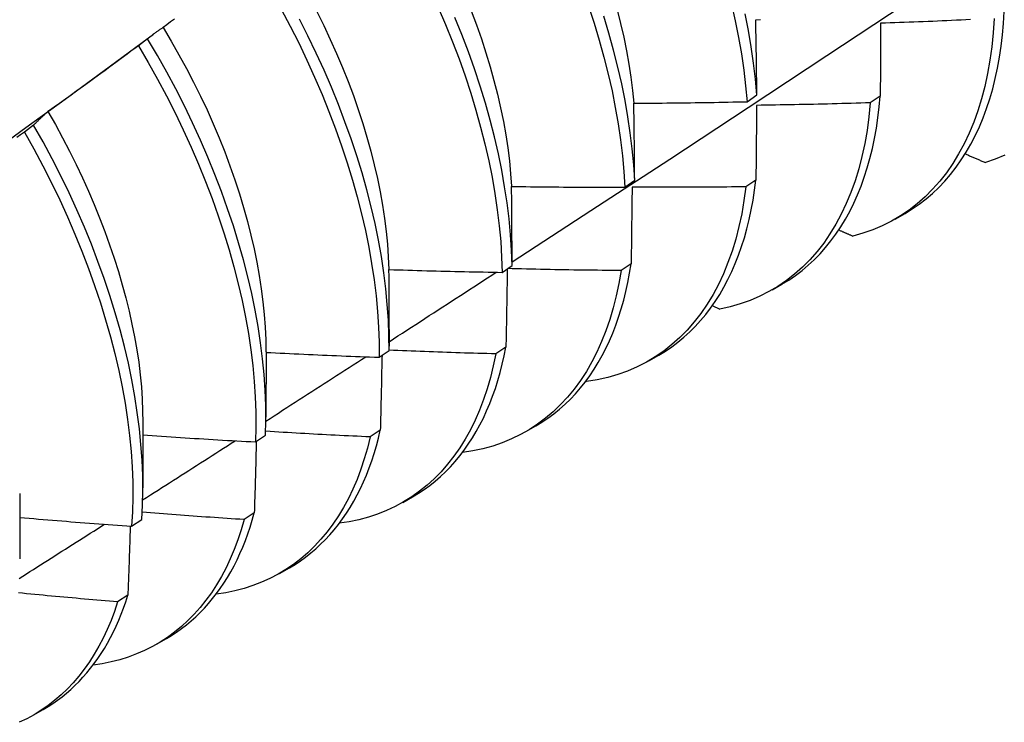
# Model space of a CAD drawing. Header units: inches. Extents: x 8.8 to 84.2, y 6.4 to 55.5.
# Tile 43 of 52: x 76.423 to 76.702, y 30.802 to 31.001. Entities that reach past the tile are written whole.
import ezdxf

# ---------------------------------------------------------------- set-up
doc = ezdxf.new("R2010")
doc.units = ezdxf.units.IN
doc.header["$MEASUREMENT"] = 0
doc.layers.add('Visible Edges(ANSI)', color=7, linetype='Continuous', lineweight=25)

msp = doc.modelspace()

# ---------------------------------------------------------------- linework, layer by layer
at = {"layer": 'Visible Edges(ANSI)'}
for p, q in [((76.44717, 30.98664), (76.4611, 30.99693)), ((76.45942, 30.99561), (76.45682, 30.99363)), ((76.62884, 30.97781), (76.63163, 30.97976)), ((76.66649, 30.97942), (76.66366, 30.9775)), ((76.42721, 30.97116), (76.42461, 30.96919)), ((76.59429, 30.95365), (76.59709, 30.9556)), ((76.63134, 30.95566), (76.6285, 30.95374)), ((76.6707, 30.94462), (76.67351, 30.94624)), ((76.55962, 30.92956), (76.56243, 30.93151)), ((76.59607, 30.93198), (76.59322, 30.93007)), ((76.6359, 30.92459), (76.63872, 30.9262)), ((76.61903, 30.92014), (76.62112, 30.91919)), ((76.52766, 30.91339), (76.52766, 30.90867)), ((76.56069, 30.9084), (76.55782, 30.9065)), ((76.49288, 30.90707), (76.49286, 30.88863)), ((76.52484, 30.90555), (76.52765, 30.90749)), ((76.6011, 30.90455), (76.60392, 30.90617)), ((76.58328, 30.8988), (76.58348, 30.89871)), ((76.45808, 30.88703), (76.45806, 30.86859)), ((76.56631, 30.88451), (76.56912, 30.88613)), ((76.48993, 30.88161), (76.49275, 30.88354)), ((76.52519, 30.88491), (76.52231, 30.88302)), ((76.42329, 30.86699), (76.42326, 30.84855)), ((76.53151, 30.86447), (76.53432, 30.86609)), ((76.48957, 30.86153), (76.48669, 30.85965)), ((76.4549, 30.85776), (76.45774, 30.85968)), ((76.49671, 30.84443), (76.49952, 30.84605)), ((76.45384, 30.83826), (76.45095, 30.83638)), ((76.46191, 30.82439), (76.46472, 30.82601)), ((76.42711, 30.80435), (76.42992, 30.80597))]:
    msp.add_line(p, q, dxfattribs=at)
at = {"layer": 'Visible Edges(ANSI)', "flags": 128}
for points in [[(76.56243, 30.93249), (76.58472, 30.94703), (76.60698, 30.9616), (76.6292, 30.9762), (76.65138, 30.99083), (76.67351, 31.00549), (76.69561, 31.02018), (76.71767, 31.0349), (76.73968, 31.04965), (76.76166, 31.06442), (76.78359, 31.07922), (76.80549, 31.09404), (76.82734, 31.10889), (76.84916, 31.12376), (76.87094, 31.13865), (76.89267, 31.15356)], [(76.62447, 31.00537), (76.62553, 31.00065), (76.62646, 30.99597), (76.62726, 30.99134), (76.62792, 30.98677), (76.62845, 30.98226), (76.62884, 30.97781)], [(76.49716, 31.00397), (76.4997, 30.9992), (76.50212, 30.99441), (76.50443, 30.98958), (76.50663, 30.98474), (76.50872, 30.97989), (76.51068, 30.97503), (76.51253, 30.97018), (76.51425, 30.96532), (76.51585, 30.96048), (76.51732, 30.95566), (76.51866, 30.95087), (76.51988, 30.9461), (76.52096, 30.94137), (76.52191, 30.93669), (76.52273, 30.93205), (76.52342, 30.92746), (76.52397, 30.92294), (76.52439, 30.91848), (76.52467, 30.91409), (76.52482, 30.90978), (76.52484, 30.90555)], [(76.50724, 31.00327), (76.50919, 30.99933), (76.51105, 30.99539), (76.51282, 30.99143), (76.5145, 30.98747), (76.51608, 30.98351), (76.51757, 30.97955), (76.51895, 30.9756), (76.52024, 30.97166), (76.52142, 30.96774), (76.5225, 30.96384), (76.52348, 30.95996), (76.52436, 30.95611), (76.52513, 30.9523), (76.5258, 30.94853), (76.52636, 30.9448), (76.52682, 30.94112), (76.52718, 30.93748), (76.52743, 30.9339), (76.52758, 30.93039)], [(76.54156, 31.00449), (76.54364, 30.99964), (76.54559, 30.99478), (76.54743, 30.98993), (76.54915, 30.98508), (76.55074, 30.98024), (76.5522, 30.97542), (76.55354, 30.97062), (76.55474, 30.96586), (76.55582, 30.96113), (76.55676, 30.95645), (76.55757, 30.95181), (76.55825, 30.94723), (76.5588, 30.94271), (76.55921, 30.93826), (76.55948, 30.93387), (76.55962, 30.92956)], [(76.55087, 31.00348), (76.55236, 30.99951), (76.55375, 30.99556), (76.55504, 30.99161), (76.55623, 30.98769), (76.55732, 30.98378), (76.55831, 30.9799), (76.5592, 30.97606), (76.55997, 30.97225), (76.56064, 30.96848), (76.56121, 30.96475), (76.56166, 30.96107), (76.56201, 30.95745), (76.56226, 30.95388)], [(76.58404, 31.00483), (76.58562, 30.99999), (76.58708, 30.99517), (76.58841, 30.99038), (76.58961, 30.98562), (76.59068, 30.98089), (76.59161, 30.97621), (76.59242, 30.97158), (76.59309, 30.967), (76.59362, 30.96248), (76.59403, 30.95803), (76.59429, 30.95365)], [(76.59211, 31.00376), (76.59309, 30.99988), (76.59398, 30.99603), (76.59476, 30.99222), (76.59543, 30.98844), (76.59601, 30.98471), (76.59647, 30.98102), (76.59683, 30.97739)], [(76.63163, 30.97976), (76.63123, 30.98422), (76.63069, 30.98873), (76.63001, 30.99331), (76.62921, 30.99795), (76.62827, 31.00263)], [(76.67351, 30.94624), (76.67556, 30.94749), (76.67754, 30.94886), (76.67945, 30.95033), (76.68129, 30.9519), (76.68306, 30.95359), (76.68476, 30.95537), (76.68638, 30.95726), (76.68793, 30.95926), (76.68941, 30.96135), (76.6908, 30.96354), (76.69212, 30.96582), (76.69335, 30.9682), (76.6945, 30.97067), (76.69557, 30.97323), (76.69656, 30.97588), (76.69746, 30.97862), (76.69827, 30.98143), (76.699, 30.98433), (76.69964, 30.98731), (76.7002, 30.99036), (76.70066, 30.99349), (76.70104, 30.99668), (76.70133, 30.99995), (76.70152, 31.00327)], [(76.46697, 31.00117), (76.46592, 31.00038), (76.46486, 30.99959), (76.46381, 30.9988)], [(76.52765, 30.90749), (76.52763, 30.91172), (76.52747, 30.91604), (76.52717, 30.92043), (76.52674, 30.9249), (76.52618, 30.92943), (76.52548, 30.93402), (76.52465, 30.93866), (76.52369, 30.94335), (76.5226, 30.94808), (76.52137, 30.95285), (76.52002, 30.95765), (76.51854, 30.96247), (76.51693, 30.96731), (76.5152, 30.97216), (76.51335, 30.97702), (76.51138, 30.98188), (76.50928, 30.98673), (76.50707, 30.99157), (76.50475, 30.99639), (76.50232, 31.00119)], [(76.56243, 30.93151), (76.56228, 30.93582), (76.56199, 30.94021), (76.56157, 30.94467), (76.56102, 30.9492), (76.56033, 30.95378), (76.55951, 30.95842), (76.55855, 30.96311), (76.55747, 30.96784), (76.55625, 30.97261), (76.5549, 30.9774), (76.55343, 30.98222), (76.55183, 30.98706), (76.55011, 30.99191), (76.54826, 30.99677), (76.54629, 31.00163)], [(76.59709, 30.9556), (76.59681, 30.95999), (76.5964, 30.96444), (76.59585, 30.96897), (76.59517, 30.97355), (76.59436, 30.97818), (76.59341, 30.98287), (76.59233, 30.9876), (76.59112, 30.99236), (76.58979, 30.99716), (76.58832, 31.00198)], [(76.6313, 31.00099), (76.63263, 31.00102)], [(76.63163, 30.97976), (76.63162, 30.98066), (76.63161, 30.98155), (76.6316, 30.98245), (76.63158, 30.98334), (76.63157, 30.98423), (76.63156, 30.98512), (76.63155, 30.98601), (76.63153, 30.9869), (76.63152, 30.98779), (76.63151, 30.98867), (76.63149, 30.98956), (76.63148, 30.99044), (76.63147, 30.99133), (76.63145, 30.99221), (76.63144, 30.99309), (76.63142, 30.99397), (76.63141, 30.99485), (76.63139, 30.99573), (76.63138, 30.99661), (76.63136, 30.99749), (76.63135, 30.99837), (76.63133, 30.99924), (76.63132, 31.00012), (76.6313, 31.00099)], [(76.6987, 31.00134), (76.69843, 30.9973), (76.69804, 30.99335), (76.69751, 30.98951), (76.69685, 30.98578), (76.69606, 30.98215), (76.69514, 30.97865), (76.69409, 30.97527), (76.69291, 30.97201), (76.69161, 30.96888), (76.69019, 30.96589), (76.68865, 30.96303), (76.68698, 30.96031), (76.6852, 30.95774), (76.68331, 30.95532), (76.6813, 30.95305), (76.67918, 30.95093), (76.67696, 30.94897), (76.67464, 30.94717), (76.67221, 30.94553), (76.66969, 30.94406), (76.66707, 30.94275), (76.66437, 30.94161), (76.66157, 30.94063), (76.6587, 30.93983)], [(76.66661, 30.99998), (76.66661, 30.99914), (76.66661, 30.99829), (76.6666, 30.99744), (76.6666, 30.99659), (76.66659, 30.99574), (76.66659, 30.99489), (76.66658, 30.99404), (76.66658, 30.99319), (76.66657, 30.99233), (76.66657, 30.99148), (76.66656, 30.99062), (76.66656, 30.98977), (76.66655, 30.98891), (76.66655, 30.98805), (76.66654, 30.98719), (76.66654, 30.98633), (76.66653, 30.98547), (76.66653, 30.98461), (76.66652, 30.98375), (76.66651, 30.98288), (76.66651, 30.98202), (76.6665, 30.98115), (76.6665, 30.98029), (76.66649, 30.97942)], [(76.69202, 31.00101), (76.69068, 31.00095), (76.68934, 31.00088), (76.68801, 31.00082), (76.68667, 31.00076), (76.68533, 31.0007), (76.684, 31.00064), (76.68266, 31.00059), (76.68132, 31.00053), (76.67999, 31.00047), (76.67865, 31.00042), (76.67731, 31.00037), (76.67598, 31.00032), (76.67464, 31.00026), (76.6733, 31.00021), (76.67196, 31.00017), (76.67063, 31.00012), (76.66929, 31.00007), (76.66795, 31.00003), (76.66661, 30.99998)], [(76.46381, 30.9988), (76.46362, 30.99868), (76.46343, 30.99855), (76.46324, 30.99843), (76.46305, 30.99831), (76.46287, 30.99818), (76.46268, 30.99806), (76.46249, 30.99793), (76.46231, 30.9978), (76.46212, 30.99767), (76.46194, 30.99754), (76.46175, 30.99741), (76.46157, 30.99728), (76.46139, 30.99714), (76.46121, 30.99701), (76.46102, 30.99687), (76.46084, 30.99674), (76.46066, 30.9966), (76.46048, 30.99646), (76.4603, 30.99632), (76.46013, 30.99618), (76.45995, 30.99604), (76.45977, 30.99589), (76.4596, 30.99575), (76.45942, 30.99561)], [(76.46378, 30.99877), (76.46606, 30.99496), (76.46826, 30.99111), (76.47038, 30.98723), (76.47242, 30.98333), (76.47436, 30.97941), (76.47622, 30.97548), (76.47798, 30.97153), (76.47965, 30.96758), (76.48122, 30.96362), (76.4827, 30.95967), (76.48408, 30.95572), (76.48536, 30.95179), (76.48654, 30.94787), (76.48763, 30.94397), (76.48861, 30.94009), (76.4895, 30.93625), (76.49028, 30.93244), (76.49097, 30.92866), (76.49154, 30.92493), (76.49202, 30.92125), (76.49239, 30.91762), (76.49266, 30.91404), (76.49282, 30.91052), (76.49287, 30.90708)], [(76.49275, 30.88354), (76.49285, 30.8877), (76.49282, 30.89194), (76.49265, 30.89626), (76.49235, 30.90066), (76.49192, 30.90513), (76.49135, 30.90966), (76.49064, 30.91425), (76.4898, 30.9189), (76.48883, 30.92359), (76.48773, 30.92832), (76.4865, 30.93309), (76.48514, 30.93789), (76.48365, 30.94272), (76.48204, 30.94756), (76.4803, 30.95241), (76.47844, 30.95727), (76.47646, 30.96213), (76.47436, 30.96698), (76.47214, 30.97182), (76.46981, 30.97664), (76.46737, 30.98143), (76.46483, 30.9862), (76.46217, 30.99092), (76.45942, 30.99561)], [(76.45682, 30.99363), (76.45576, 30.99284), (76.4547, 30.99206), (76.45365, 30.99127), (76.45259, 30.99049), (76.45152, 30.98971), (76.45046, 30.98892), (76.4494, 30.98814), (76.44834, 30.98736), (76.44728, 30.98658), (76.44621, 30.9858), (76.44515, 30.98503), (76.44408, 30.98425), (76.44302, 30.98347), (76.44195, 30.9827), (76.44088, 30.98193), (76.43981, 30.98115), (76.43875, 30.98038), (76.43768, 30.97961), (76.43661, 30.97884), (76.43554, 30.97807), (76.43447, 30.9773), (76.43339, 30.97654), (76.43232, 30.97577), (76.43125, 30.97501)], [(76.45682, 30.99363), (76.45957, 30.98894), (76.46221, 30.98422), (76.46475, 30.97945), (76.46718, 30.97465), (76.4695, 30.96983), (76.47171, 30.96499), (76.4738, 30.96014), (76.47577, 30.95528), (76.47762, 30.95042), (76.47935, 30.94557), (76.48096, 30.94073), (76.48244, 30.93591), (76.48379, 30.93111), (76.48501, 30.92634), (76.4861, 30.92161), (76.48706, 30.91692), (76.48789, 30.91228), (76.48858, 30.90769), (76.48914, 30.90317), (76.48957, 30.8987), (76.48986, 30.89431), (76.49002, 30.88999), (76.49004, 30.88576), (76.48993, 30.88161)], [(76.41388, 30.96238), (76.42498, 30.97047), (76.43607, 30.97855), (76.44716, 30.98664)], [(76.59685, 30.97739), (76.59818, 30.9774), (76.59951, 30.9774), (76.60085, 30.97741), (76.60218, 30.97742), (76.60351, 30.97743), (76.60485, 30.97744), (76.60618, 30.97746), (76.60751, 30.97747), (76.60885, 30.97748), (76.61018, 30.9775), (76.61151, 30.97751), (76.61285, 30.97753), (76.61418, 30.97755), (76.61551, 30.97757), (76.61685, 30.97759), (76.61818, 30.97761), (76.61951, 30.97763), (76.62085, 30.97765), (76.62218, 30.97768), (76.62351, 30.9777), (76.62485, 30.97773), (76.62618, 30.97775), (76.62751, 30.97778), (76.62884, 30.97781)], [(76.59709, 30.9556), (76.59708, 30.95652), (76.59707, 30.95744), (76.59707, 30.95835), (76.59706, 30.95927), (76.59705, 30.96018), (76.59704, 30.9611), (76.59703, 30.96201), (76.59702, 30.96292), (76.59701, 30.96383), (76.597, 30.96474), (76.59699, 30.96565), (76.59699, 30.96656), (76.59697, 30.96747), (76.59696, 30.96837), (76.59695, 30.96928), (76.59694, 30.97018), (76.59693, 30.97109), (76.59692, 30.97199), (76.59691, 30.97289), (76.5969, 30.97379), (76.59689, 30.97469), (76.59687, 30.97559), (76.59686, 30.97649), (76.59685, 30.97739)], [(76.66366, 30.9775), (76.66327, 30.97355), (76.66275, 30.9697), (76.66209, 30.96596), (76.66131, 30.96233), (76.6604, 30.95882), (76.65936, 30.95542), (76.65819, 30.95216), (76.6569, 30.94902), (76.65548, 30.94602), (76.65394, 30.94316), (76.65229, 30.94043), (76.65051, 30.93785), (76.64862, 30.93542), (76.64662, 30.93314), (76.64451, 30.93102), (76.6423, 30.92905), (76.63998, 30.92724), (76.63756, 30.92559), (76.63504, 30.9241), (76.63243, 30.92278), (76.62973, 30.92163), (76.62694, 30.92065), (76.62407, 30.91984), (76.62112, 30.91919)], [(76.66366, 30.9775), (76.66232, 30.97746), (76.66098, 30.97741), (76.65964, 30.97737), (76.6583, 30.97734), (76.65697, 30.9773), (76.65563, 30.97726), (76.65429, 30.97723), (76.65295, 30.97719), (76.65161, 30.97716), (76.65027, 30.97712), (76.64894, 30.97709), (76.6476, 30.97706), (76.64626, 30.97703), (76.64492, 30.977), (76.64358, 30.97698), (76.64224, 30.97695), (76.64091, 30.97692), (76.63957, 30.9769), (76.63823, 30.97688), (76.63689, 30.97686), (76.63555, 30.97683), (76.63421, 30.97681), (76.63287, 30.9768), (76.63154, 30.97678)], [(76.63872, 30.9262), (76.64066, 30.92739), (76.64255, 30.92868), (76.64438, 30.93007), (76.64614, 30.93155), (76.64785, 30.93313), (76.64948, 30.93481), (76.65105, 30.93658), (76.65255, 30.93844), (76.65398, 30.9404), (76.65535, 30.94244), (76.65664, 30.94457), (76.65785, 30.94679), (76.659, 30.94909), (76.66007, 30.95147), (76.66106, 30.95394), (76.66198, 30.95648), (76.66282, 30.9591), (76.66358, 30.96179), (76.66427, 30.96456), (76.66487, 30.9674), (76.6654, 30.97031), (76.66584, 30.97328), (76.66621, 30.97632), (76.66649, 30.97942)], [(76.43125, 30.97501), (76.43107, 30.97486), (76.4309, 30.97471), (76.43073, 30.97456), (76.43055, 30.97441), (76.43038, 30.97426), (76.43021, 30.9741), (76.43004, 30.97395), (76.42987, 30.97379), (76.4297, 30.97364), (76.42953, 30.97348), (76.42936, 30.97332), (76.42919, 30.97316), (76.42902, 30.973), (76.42885, 30.97284), (76.42869, 30.97267), (76.42852, 30.97251), (76.42836, 30.97235), (76.42819, 30.97218), (76.42803, 30.97201), (76.42786, 30.97184), (76.4277, 30.97168), (76.42754, 30.97151), (76.42738, 30.97133), (76.42721, 30.97116)], [(76.43124, 30.97501), (76.43334, 30.97132), (76.43537, 30.9676), (76.43732, 30.96386), (76.43919, 30.9601), (76.44098, 30.95632), (76.44269, 30.95254), (76.44432, 30.94874), (76.44586, 30.94494), (76.44731, 30.94115), (76.44868, 30.93736), (76.44996, 30.93357), (76.45115, 30.9298), (76.45226, 30.92605), (76.45326, 30.92232), (76.45418, 30.91861), (76.455, 30.91494), (76.45573, 30.91129), (76.45635, 30.90769), (76.45689, 30.90413), (76.45732, 30.90061), (76.45765, 30.89714), (76.45788, 30.89372), (76.45801, 30.89036), (76.45805, 30.88706)], [(76.63154, 30.97678), (76.63153, 30.97591), (76.63152, 30.97504), (76.63151, 30.97417), (76.63151, 30.97329), (76.6315, 30.97242), (76.63149, 30.97155), (76.63148, 30.97067), (76.63148, 30.96979), (76.63147, 30.96892), (76.63146, 30.96804), (76.63145, 30.96716), (76.63144, 30.96628), (76.63144, 30.9654), (76.63143, 30.96452), (76.63142, 30.96364), (76.63141, 30.96275), (76.6314, 30.96187), (76.63139, 30.96098), (76.63139, 30.9601), (76.63138, 30.95921), (76.63137, 30.95832), (76.63136, 30.95744), (76.63135, 30.95655), (76.63134, 30.95566)], [(76.42461, 30.96919), (76.42353, 30.96842), (76.42246, 30.96766)], [(76.42461, 30.96919), (76.42726, 30.96446), (76.4298, 30.95969), (76.43224, 30.9549), (76.43457, 30.95008), (76.43678, 30.94524), (76.43888, 30.94039), (76.44086, 30.93553), (76.44272, 30.93067), (76.44445, 30.92582), (76.44607, 30.92098), (76.44755, 30.91616), (76.44891, 30.91136), (76.45014, 30.90659), (76.45124, 30.90185), (76.45221, 30.89716), (76.45304, 30.89252), (76.45375, 30.88793), (76.45431, 30.88339), (76.45475, 30.87893), (76.45505, 30.87453), (76.45521, 30.87021), (76.45524, 30.86597), (76.45514, 30.86182), (76.4549, 30.85776)], [(76.45774, 30.85968), (76.45796, 30.86375), (76.45806, 30.86791), (76.45802, 30.87215), (76.45784, 30.87648), (76.45753, 30.88088), (76.45709, 30.88535), (76.45651, 30.88989), (76.4558, 30.89449), (76.45495, 30.89914), (76.45397, 30.90383), (76.45286, 30.90857), (76.45162, 30.91334), (76.45026, 30.91814), (76.44876, 30.92297), (76.44714, 30.92781), (76.44539, 30.93266), (76.44352, 30.93752), (76.44154, 30.94238), (76.43943, 30.94723), (76.43721, 30.95206), (76.43487, 30.95688), (76.43243, 30.96168), (76.42987, 30.96644), (76.42721, 30.97116)], [(76.69051, 30.96306), (76.69074, 30.96295), (76.69098, 30.96285), (76.69122, 30.96275), (76.69145, 30.96265), (76.69169, 30.96255), (76.69193, 30.96245), (76.69217, 30.96234), (76.6924, 30.96224), (76.69264, 30.96214), (76.69288, 30.96204), (76.69312, 30.96194), (76.69335, 30.96184), (76.69359, 30.96174), (76.69383, 30.96163), (76.69406, 30.96153), (76.6943, 30.96143), (76.69454, 30.96133), (76.69478, 30.96123), (76.69501, 30.96113), (76.69525, 30.96103), (76.69549, 30.96092), (76.69573, 30.96082), (76.69597, 30.96072), (76.6962, 30.96062)], [(76.70171, 30.96272), (76.699, 30.96158), (76.6962, 30.96062)], [(76.60392, 30.90617), (76.60577, 30.90729), (76.60757, 30.90851), (76.60931, 30.90981), (76.611, 30.91121), (76.61263, 30.91269), (76.6142, 30.91426), (76.61571, 30.91591), (76.61716, 30.91764), (76.61855, 30.91946), (76.61987, 30.92136), (76.62113, 30.92334), (76.62233, 30.9254), (76.62346, 30.92754), (76.62452, 30.92975), (76.62552, 30.93203), (76.62645, 30.93439), (76.62731, 30.93682), (76.6281, 30.93932), (76.62882, 30.94188), (76.62947, 30.94451), (76.63004, 30.94721), (76.63055, 30.94996), (76.63098, 30.95278), (76.63134, 30.95566)], [(76.56229, 30.95384), (76.56363, 30.95383), (76.56496, 30.95381), (76.56629, 30.95379), (76.56763, 30.95377), (76.56896, 30.95376), (76.57029, 30.95375), (76.57163, 30.95373), (76.57296, 30.95372), (76.57429, 30.95371), (76.57563, 30.9537), (76.57696, 30.95369), (76.57829, 30.95368), (76.57963, 30.95367), (76.58096, 30.95367), (76.58229, 30.95366), (76.58363, 30.95366), (76.58496, 30.95365), (76.58629, 30.95365), (76.58763, 30.95365), (76.58896, 30.95365), (76.59029, 30.95365), (76.59163, 30.95365), (76.59296, 30.95365), (76.59429, 30.95365)], [(76.56243, 30.93151), (76.56243, 30.93245), (76.56242, 30.93339), (76.56242, 30.93433), (76.56242, 30.93527), (76.56241, 30.9362), (76.56241, 30.93714), (76.56241, 30.93807), (76.5624, 30.93901), (76.5624, 30.93994), (76.56239, 30.94088), (76.56239, 30.94181), (76.56238, 30.94274), (76.56237, 30.94367), (76.56237, 30.9446), (76.56236, 30.94553), (76.56236, 30.94645), (76.56235, 30.94738), (76.56234, 30.94831), (76.56233, 30.94923), (76.56233, 30.95016), (76.56232, 30.95108), (76.56231, 30.952), (76.5623, 30.95292), (76.56229, 30.95384)], [(76.6285, 30.95374), (76.62798, 30.94988), (76.62734, 30.94614), (76.62656, 30.9425), (76.62566, 30.93898), (76.62462, 30.93558), (76.62346, 30.93231), (76.62218, 30.92917), (76.62077, 30.92616), (76.61924, 30.92328), (76.61759, 30.92055), (76.61582, 30.91796), (76.61394, 30.91552), (76.61195, 30.91323), (76.60984, 30.9111), (76.60763, 30.90912), (76.60532, 30.9073), (76.60291, 30.90564), (76.6004, 30.90415), (76.59779, 30.90282), (76.5951, 30.90166), (76.59231, 30.90066), (76.58945, 30.89984), (76.5865, 30.89919), (76.58348, 30.89871)], [(76.59636, 30.95365), (76.59635, 30.95276), (76.59634, 30.95186), (76.59632, 30.95097), (76.59631, 30.95007), (76.5963, 30.94918), (76.59629, 30.94828), (76.59628, 30.94738), (76.59627, 30.94648), (76.59626, 30.94558), (76.59625, 30.94468), (76.59623, 30.94378), (76.59622, 30.94288), (76.59621, 30.94197), (76.5962, 30.94107), (76.59619, 30.94017), (76.59617, 30.93926), (76.59616, 30.93835), (76.59615, 30.93744), (76.59614, 30.93654), (76.59613, 30.93563), (76.59611, 30.93472), (76.5961, 30.9338), (76.59609, 30.93289), (76.59607, 30.93198)], [(76.6285, 30.95374), (76.62716, 30.95372), (76.62582, 30.95371), (76.62448, 30.9537), (76.62314, 30.95368), (76.6218, 30.95367), (76.62046, 30.95366), (76.61912, 30.95365), (76.61778, 30.95364), (76.61644, 30.95364), (76.61511, 30.95363), (76.61377, 30.95362), (76.61243, 30.95362), (76.61109, 30.95362), (76.60975, 30.95361), (76.60841, 30.95361), (76.60707, 30.95361), (76.60573, 30.95361), (76.60439, 30.95362), (76.60305, 30.95362), (76.60171, 30.95362), (76.60037, 30.95363), (76.59903, 30.95364), (76.5977, 30.95364), (76.59636, 30.95365)], [(76.65477, 30.94155), (76.65494, 30.94148), (76.6551, 30.94141), (76.65526, 30.94134), (76.65543, 30.94127), (76.65559, 30.9412), (76.65575, 30.94112), (76.65592, 30.94105), (76.65608, 30.94098), (76.65624, 30.94091), (76.65641, 30.94084), (76.65657, 30.94076), (76.65673, 30.94069), (76.6569, 30.94062), (76.65706, 30.94055), (76.65722, 30.94048), (76.65739, 30.94041), (76.65755, 30.94033), (76.65771, 30.94026), (76.65788, 30.94019), (76.65804, 30.94012), (76.65821, 30.94005), (76.65837, 30.93998), (76.65853, 30.9399), (76.6587, 30.93983)], [(76.52764, 30.93036), (76.52897, 30.93031), (76.5303, 30.93027), (76.53164, 30.93023), (76.53297, 30.93019), (76.5343, 30.93015), (76.53563, 30.93011), (76.53697, 30.93007), (76.5383, 30.93003), (76.53963, 30.93), (76.54096, 30.92996), (76.5423, 30.92993), (76.54363, 30.92989), (76.54496, 30.92986), (76.54629, 30.92983), (76.54763, 30.9298), (76.54896, 30.92977), (76.55029, 30.92974), (76.55163, 30.92971), (76.55296, 30.92969), (76.55429, 30.92966), (76.55563, 30.92963), (76.55696, 30.92961), (76.55829, 30.92959), (76.55962, 30.92956)], [(76.52766, 30.91339), (76.52766, 30.9141), (76.52766, 30.91482), (76.52767, 30.91553), (76.52767, 30.91624), (76.52767, 30.91695), (76.52767, 30.91766), (76.52767, 30.91837), (76.52767, 30.91908), (76.52766, 30.91978), (76.52766, 30.92049), (76.52766, 30.9212), (76.52766, 30.92191), (76.52766, 30.92261), (76.52766, 30.92332), (76.52766, 30.92403), (76.52766, 30.92473), (76.52766, 30.92544), (76.52765, 30.92614), (76.52765, 30.92684), (76.52765, 30.92755), (76.52765, 30.92825), (76.52765, 30.92895), (76.52764, 30.92966), (76.52764, 30.93036)], [(76.59322, 30.93007), (76.59261, 30.92645), (76.59187, 30.92293), (76.59102, 30.91952), (76.59004, 30.91622), (76.58895, 30.91303), (76.58774, 30.90997), (76.58642, 30.90702), (76.58498, 30.90421), (76.58343, 30.90153), (76.58177, 30.89897), (76.58, 30.89656), (76.57813, 30.89428), (76.57615, 30.89215), (76.57407, 30.89016), (76.5719, 30.88831), (76.56963, 30.88662), (76.56726, 30.88507), (76.56481, 30.88368), (76.56227, 30.88245), (76.55965, 30.88137), (76.55695, 30.88045), (76.55417, 30.87968), (76.55131, 30.87908), (76.54839, 30.87863)], [(76.56108, 30.93057), (76.56106, 30.92966), (76.56105, 30.92874), (76.56103, 30.92783), (76.56102, 30.92691), (76.561, 30.92599), (76.56099, 30.92507), (76.56097, 30.92415), (76.56096, 30.92323), (76.56094, 30.92231), (76.56092, 30.92139), (76.56091, 30.92047), (76.56089, 30.91955), (76.56088, 30.91862), (76.56086, 30.9177), (76.56084, 30.91677), (76.56083, 30.91584), (76.56081, 30.91492), (76.56079, 30.91399), (76.56078, 30.91306), (76.56076, 30.91213), (76.56074, 30.9112), (76.56072, 30.91026), (76.56071, 30.90933), (76.56069, 30.9084)], [(76.59322, 30.93007), (76.59188, 30.93008), (76.59054, 30.93009), (76.58921, 30.93011), (76.58787, 30.93012), (76.58653, 30.93013), (76.58519, 30.93015), (76.58386, 30.93017), (76.58252, 30.93018), (76.58118, 30.9302), (76.57984, 30.93022), (76.57851, 30.93024), (76.57717, 30.93026), (76.57583, 30.93029), (76.5745, 30.93031), (76.57316, 30.93034), (76.57182, 30.93036), (76.57048, 30.93039), (76.56915, 30.93042), (76.56781, 30.93044), (76.56647, 30.93047), (76.56514, 30.93051), (76.5638, 30.93054), (76.56246, 30.93057), (76.56112, 30.9306)], [(76.56912, 30.88613), (76.57087, 30.88719), (76.57258, 30.88834), (76.57424, 30.88956), (76.57585, 30.89087), (76.5774, 30.89225), (76.57891, 30.89371), (76.58036, 30.89525), (76.58175, 30.89686), (76.5831, 30.89855), (76.58438, 30.90031), (76.58561, 30.90214), (76.58678, 30.90405), (76.58789, 30.90602), (76.58895, 30.90807), (76.58994, 30.91018), (76.59087, 30.91235), (76.59174, 30.91459), (76.59255, 30.9169), (76.5933, 30.91927), (76.59398, 30.92169), (76.5946, 30.92418), (76.59516, 30.92673), (76.59565, 30.92933), (76.59607, 30.93198)], [(76.52766, 30.90994), (76.52892, 30.91076), (76.53018, 30.91158), (76.53145, 30.9124), (76.53271, 30.91321), (76.53398, 30.91403), (76.53524, 30.91485), (76.53651, 30.91567), (76.53777, 30.91649), (76.53903, 30.91731), (76.5403, 30.91812), (76.54156, 30.91894), (76.54282, 30.91976), (76.54409, 30.92058), (76.54535, 30.9214), (76.54661, 30.92222), (76.54788, 30.92304), (76.54914, 30.92386), (76.5504, 30.92468), (76.55166, 30.9255), (76.55293, 30.92632), (76.55419, 30.92714), (76.55545, 30.92796), (76.55671, 30.92878), (76.55797, 30.9296)], [(76.53432, 30.86609), (76.53598, 30.86709), (76.53759, 30.86817), (76.53917, 30.86931), (76.54069, 30.87053), (76.54217, 30.87182), (76.54361, 30.87317), (76.545, 30.8746), (76.54634, 30.87609), (76.54763, 30.87765), (76.54887, 30.87928), (76.55006, 30.88097), (76.5512, 30.88273), (76.55229, 30.88454), (76.55333, 30.88642), (76.55431, 30.88837), (76.55524, 30.89037), (76.55612, 30.89243), (76.55694, 30.89455), (76.5577, 30.89672), (76.55841, 30.89895), (76.55907, 30.90123), (76.55967, 30.90357), (76.56021, 30.90596), (76.56069, 30.9084)], [(76.49285, 30.88751), (76.49402, 30.88827), (76.4952, 30.88903), (76.49638, 30.88978), (76.49756, 30.89054), (76.49873, 30.8913), (76.49991, 30.89205), (76.50109, 30.89281), (76.50226, 30.89357), (76.50344, 30.89432), (76.50462, 30.89508), (76.50579, 30.89584), (76.50697, 30.8966), (76.50815, 30.89735), (76.50932, 30.89811), (76.5105, 30.89887), (76.51167, 30.89963), (76.51285, 30.90038), (76.51402, 30.90114), (76.5152, 30.9019), (76.51638, 30.90266), (76.51755, 30.90342), (76.51873, 30.90417), (76.5199, 30.90493), (76.52108, 30.90569)], [(76.49288, 30.90693), (76.49421, 30.90686), (76.49554, 30.9068), (76.49687, 30.90673), (76.49821, 30.90666), (76.49954, 30.9066), (76.50087, 30.90654), (76.5022, 30.90647), (76.50353, 30.90641), (76.50486, 30.90635), (76.50619, 30.90629), (76.50752, 30.90623), (76.50885, 30.90617), (76.51019, 30.90612), (76.51152, 30.90606), (76.51285, 30.90601), (76.51418, 30.90595), (76.51551, 30.9059), (76.51684, 30.90585), (76.51818, 30.90579), (76.51951, 30.90574), (76.52084, 30.90569), (76.52217, 30.90564), (76.5235, 30.9056), (76.52484, 30.90555)], [(76.55782, 30.9065), (76.55713, 30.90312), (76.55632, 30.89983), (76.55539, 30.89665), (76.55437, 30.89358), (76.55323, 30.89062), (76.55198, 30.88776), (76.55064, 30.88503), (76.54918, 30.88241), (76.54763, 30.87991), (76.54598, 30.87754), (76.54422, 30.8753), (76.54238, 30.87318), (76.54043, 30.8712), (76.5384, 30.86935), (76.53628, 30.86764), (76.53407, 30.86606), (76.53178, 30.86462), (76.5294, 30.86333), (76.52695, 30.86218), (76.52442, 30.86117), (76.52181, 30.8603), (76.51914, 30.85959), (76.5164, 30.85902), (76.51359, 30.85859)], [(76.52567, 30.90612), (76.52565, 30.90525), (76.52563, 30.90437), (76.52561, 30.90349), (76.52559, 30.90262), (76.52557, 30.90174), (76.52556, 30.90086), (76.52554, 30.89998), (76.52552, 30.8991), (76.5255, 30.89822), (76.52548, 30.89734), (76.52546, 30.89645), (76.52544, 30.89557), (76.52542, 30.89469), (76.5254, 30.8938), (76.52538, 30.89292), (76.52536, 30.89203), (76.52534, 30.89114), (76.52532, 30.89026), (76.5253, 30.88937), (76.52527, 30.88848), (76.52525, 30.88759), (76.52523, 30.8867), (76.52521, 30.88581), (76.52519, 30.88491)], [(76.55782, 30.9065), (76.55657, 30.90653), (76.55531, 30.90657), (76.55405, 30.9066), (76.55279, 30.90664), (76.55154, 30.90668), (76.55028, 30.90671), (76.54902, 30.90675), (76.54776, 30.90679), (76.54651, 30.90683), (76.54525, 30.90688), (76.54399, 30.90692), (76.54274, 30.90696), (76.54148, 30.90701), (76.54022, 30.90705), (76.53896, 30.9071), (76.53771, 30.90715), (76.53645, 30.9072), (76.53519, 30.90724), (76.53394, 30.90729), (76.53268, 30.90734), (76.53142, 30.9074), (76.53017, 30.90745), (76.52891, 30.9075), (76.52765, 30.90756)], [(76.45808, 30.88357), (76.45941, 30.88348), (76.46073, 30.88338), (76.46206, 30.88329), (76.46338, 30.88321), (76.46471, 30.88312), (76.46604, 30.88303), (76.46736, 30.88294), (76.46869, 30.88286), (76.47002, 30.88277), (76.47134, 30.88269), (76.47267, 30.88261), (76.474, 30.88253), (76.47532, 30.88244), (76.47665, 30.88236), (76.47798, 30.88228), (76.47931, 30.88221), (76.48063, 30.88213), (76.48196, 30.88205), (76.48329, 30.88198), (76.48462, 30.8819), (76.48594, 30.88183), (76.48727, 30.88175), (76.4886, 30.88168), (76.48993, 30.88161)], [(76.52231, 30.88302), (76.52154, 30.87988), (76.52066, 30.87683), (76.51969, 30.87388), (76.51861, 30.87102), (76.51744, 30.86827), (76.51617, 30.86563), (76.5148, 30.86309), (76.51334, 30.86067), (76.51179, 30.85835), (76.51015, 30.85616), (76.50842, 30.85408), (76.5066, 30.85212), (76.5047, 30.85028), (76.50272, 30.84857), (76.50065, 30.84698), (76.4985, 30.84552), (76.49628, 30.84419), (76.49399, 30.84298), (76.49162, 30.84191), (76.48918, 30.84097), (76.48668, 30.84017), (76.48411, 30.83949), (76.48148, 30.83896), (76.47879, 30.83856)], [(76.52231, 30.88302), (76.52108, 30.88308), (76.51985, 30.88314), (76.51862, 30.88319), (76.51739, 30.88325), (76.51616, 30.88331), (76.51493, 30.88337), (76.5137, 30.88343), (76.51247, 30.8835), (76.51124, 30.88356), (76.51001, 30.88362), (76.50878, 30.88369), (76.50755, 30.88375), (76.50632, 30.88382), (76.50509, 30.88389), (76.50386, 30.88396), (76.50263, 30.88403), (76.5014, 30.8841), (76.50017, 30.88417), (76.49894, 30.88424), (76.49771, 30.88431), (76.49648, 30.88438), (76.49525, 30.88446), (76.49402, 30.88453), (76.49279, 30.88461)], [(76.49952, 30.84605), (76.50108, 30.84699), (76.50261, 30.848), (76.50409, 30.84906), (76.50554, 30.8502), (76.50694, 30.85139), (76.50831, 30.85265), (76.50963, 30.85396), (76.51091, 30.85534), (76.51215, 30.85678), (76.51335, 30.85827), (76.5145, 30.85982), (76.5156, 30.86143), (76.51666, 30.8631), (76.51768, 30.86482), (76.51865, 30.8666), (76.51957, 30.86843), (76.52044, 30.87032), (76.52127, 30.87225), (76.52204, 30.87424), (76.52277, 30.87628), (76.52345, 30.87837), (76.52408, 30.8805), (76.52466, 30.88269), (76.52519, 30.88491)], [(76.458, 30.86521), (76.4591, 30.8659), (76.46019, 30.8666), (76.46128, 30.8673), (76.46237, 30.86799), (76.46346, 30.86869), (76.46455, 30.86939), (76.46564, 30.87008), (76.46673, 30.87078), (76.46782, 30.87148), (76.46891, 30.87217), (76.47, 30.87287), (76.47109, 30.87357), (76.47218, 30.87426), (76.47327, 30.87496), (76.47436, 30.87566), (76.47545, 30.87636), (76.47654, 30.87705), (76.47762, 30.87775), (76.47871, 30.87845), (76.4798, 30.87915), (76.48089, 30.87984), (76.48198, 30.88054), (76.48307, 30.88124), (76.48416, 30.88194)], [(76.49014, 30.88176), (76.49012, 30.88092), (76.4901, 30.88009), (76.49008, 30.87925), (76.49005, 30.87841), (76.49003, 30.87757), (76.49001, 30.87674), (76.48999, 30.8759), (76.48996, 30.87506), (76.48994, 30.87422), (76.48992, 30.87337), (76.48989, 30.87253), (76.48987, 30.87169), (76.48985, 30.87085), (76.48982, 30.87), (76.4898, 30.86916), (76.48977, 30.86831), (76.48975, 30.86747), (76.48972, 30.86662), (76.4897, 30.86578), (76.48967, 30.86493), (76.48965, 30.86408), (76.48962, 30.86323), (76.4896, 30.86238), (76.48957, 30.86153)], [(76.48669, 30.85965), (76.48549, 30.85973), (76.48429, 30.8598), (76.48308, 30.85988), (76.48188, 30.85996), (76.48068, 30.86004), (76.47948, 30.86013), (76.47828, 30.86021), (76.47708, 30.86029), (76.47588, 30.86037), (76.47468, 30.86046), (76.47347, 30.86054), (76.47227, 30.86063), (76.47107, 30.86072), (76.46987, 30.86081), (76.46867, 30.86089), (76.46747, 30.86098), (76.46627, 30.86107), (76.46507, 30.86116), (76.46387, 30.86126), (76.46267, 30.86135), (76.46147, 30.86144), (76.46027, 30.86154), (76.45907, 30.86163), (76.45787, 30.86173)], [(76.46472, 30.82601), (76.46619, 30.82689), (76.46762, 30.82783), (76.46902, 30.82882), (76.47038, 30.82987), (76.47171, 30.83097), (76.473, 30.83213), (76.47426, 30.83334), (76.47548, 30.8346), (76.47666, 30.83592), (76.4778, 30.83729), (76.47891, 30.83871), (76.47997, 30.84018), (76.481, 30.8417), (76.48199, 30.84327), (76.48294, 30.84489), (76.48384, 30.84655), (76.48471, 30.84827), (76.48553, 30.85003), (76.48631, 30.85184), (76.48705, 30.85369), (76.48775, 30.85559), (76.4884, 30.85753), (76.48901, 30.85951), (76.48957, 30.86153)], [(76.42313, 30.84303), (76.42413, 30.84366), (76.42514, 30.8443), (76.42614, 30.84494), (76.42714, 30.84557), (76.42815, 30.84621), (76.42915, 30.84685), (76.43016, 30.84749), (76.43116, 30.84812), (76.43217, 30.84876), (76.43317, 30.8494), (76.43417, 30.85004), (76.43518, 30.85067), (76.43618, 30.85131), (76.43718, 30.85195), (76.43819, 30.85259), (76.43919, 30.85322), (76.44019, 30.85386), (76.4412, 30.8545), (76.4422, 30.85514), (76.4432, 30.85578), (76.44421, 30.85641), (76.44521, 30.85705), (76.44621, 30.85769), (76.44722, 30.85833)], [(76.42328, 30.86026), (76.42459, 30.86015), (76.42591, 30.86003), (76.42723, 30.85992), (76.42854, 30.85981), (76.42986, 30.8597), (76.43118, 30.85959), (76.43249, 30.85948), (76.43381, 30.85937), (76.43513, 30.85926), (76.43645, 30.85916), (76.43776, 30.85905), (76.43908, 30.85895), (76.4404, 30.85884), (76.44172, 30.85874), (76.44303, 30.85864), (76.44435, 30.85854), (76.44567, 30.85844), (76.44699, 30.85834), (76.44831, 30.85824), (76.44963, 30.85814), (76.45095, 30.85804), (76.45226, 30.85795), (76.45358, 30.85785), (76.4549, 30.85776)], [(76.48669, 30.85965), (76.48585, 30.85674), (76.48492, 30.85391), (76.48389, 30.85118), (76.48278, 30.84855), (76.48158, 30.846), (76.48029, 30.84356), (76.47891, 30.84122), (76.47746, 30.83898), (76.47591, 30.83685), (76.47429, 30.83482), (76.47259, 30.8329), (76.4708, 30.83109), (76.46895, 30.82939), (76.46701, 30.82781), (76.46501, 30.82634), (76.46293, 30.82499), (76.46078, 30.82376), (76.45857, 30.82265), (76.45629, 30.82165), (76.45395, 30.82078), (76.45154, 30.82003), (76.44908, 30.8194), (76.44657, 30.8189), (76.444, 30.81852)], [(76.45451, 30.85778), (76.45449, 30.85698), (76.45446, 30.85617), (76.45443, 30.85536), (76.45441, 30.85455), (76.45438, 30.85374), (76.45435, 30.85293), (76.45433, 30.85212), (76.4543, 30.85131), (76.45427, 30.8505), (76.45425, 30.84968), (76.45422, 30.84887), (76.45419, 30.84806), (76.45416, 30.84724), (76.45413, 30.84643), (76.4541, 30.84562), (76.45408, 30.8448), (76.45405, 30.84398), (76.45402, 30.84317), (76.45399, 30.84235), (76.45396, 30.84153), (76.45393, 30.84072), (76.4539, 30.8399), (76.45387, 30.83908), (76.45384, 30.83826)], [(76.45095, 30.83638), (76.44978, 30.83648), (76.44861, 30.83658), (76.44744, 30.83668), (76.44627, 30.83677), (76.4451, 30.83687), (76.44393, 30.83697), (76.44276, 30.83708), (76.44159, 30.83718), (76.44042, 30.83728), (76.43925, 30.83738), (76.43808, 30.83749), (76.43691, 30.83759), (76.43574, 30.8377), (76.43457, 30.83781), (76.4334, 30.83791), (76.43223, 30.83802), (76.43106, 30.83813), (76.42989, 30.83824), (76.42873, 30.83835), (76.42756, 30.83846), (76.42639, 30.83857), (76.42522, 30.83868), (76.42405, 30.8388), (76.42288, 30.83891)], [(76.42992, 30.80597), (76.43129, 30.80679), (76.43263, 30.80766), (76.43394, 30.80858), (76.43522, 30.80954), (76.43647, 30.81056), (76.43769, 30.81162), (76.43887, 30.81272), (76.44003, 30.81388), (76.44115, 30.81508), (76.44224, 30.81632), (76.4433, 30.81761), (76.44432, 30.81895), (76.44531, 30.82033), (76.44627, 30.82175), (76.44719, 30.82322), (76.44807, 30.82473), (76.44892, 30.82628), (76.44973, 30.82787), (76.45051, 30.8295), (76.45125, 30.83118), (76.45196, 30.83289), (76.45262, 30.83464), (76.45325, 30.83643), (76.45384, 30.83826)], [(76.45095, 30.83638), (76.45005, 30.8337), (76.44907, 30.8311), (76.44801, 30.82858), (76.44687, 30.82615), (76.44565, 30.82381), (76.44435, 30.82156), (76.44298, 30.81941), (76.44152, 30.81735), (76.44, 30.81539), (76.4384, 30.81352), (76.43673, 30.81176), (76.43498, 30.8101), (76.43317, 30.80854), (76.43129, 30.80708), (76.42935, 30.80573), (76.42734, 30.80448), (76.42527, 30.80335), (76.42314, 30.80232)]]:
    msp.add_lwpolyline(points, dxfattribs=at)

doc.saveas('drawing.dxf')
